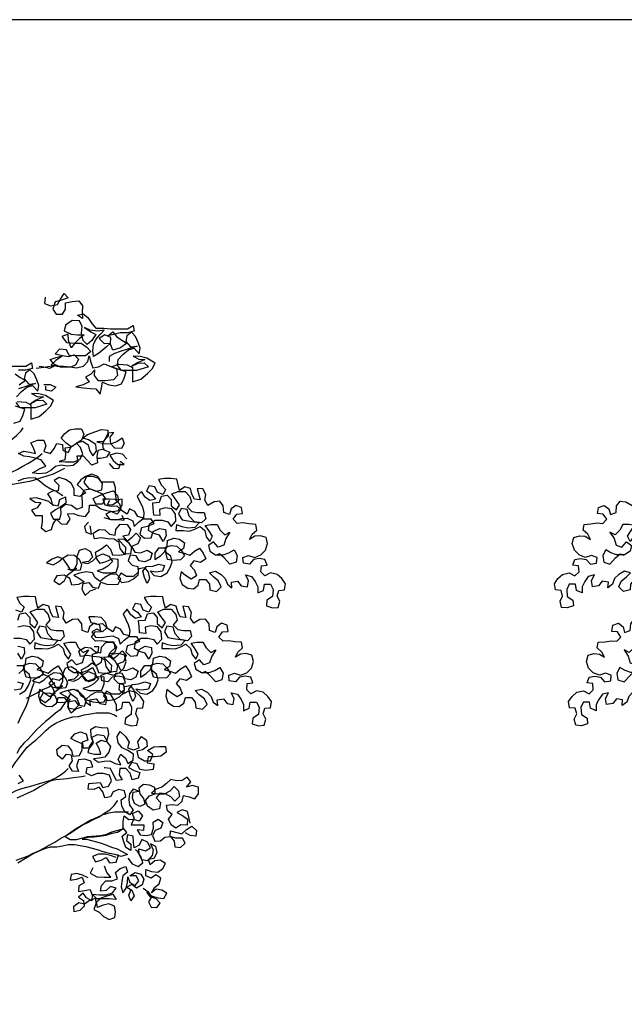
# Model space of a CAD drawing. Header units: metres. Extents: x 8 to 122, y -18 to 26.
# Tile 29 of 54: x 16.05 to 20.33, y 16.7 to 23.66. Entities that reach past the tile are written whole.
import ezdxf

# ---------------------------------------------------------------- set-up
doc = ezdxf.new("R2010")
doc.units = ezdxf.units.M
doc.layers.add('N-WE-AL-DETAIL-G', color=7, linetype='Continuous')

# ---------------------------------------------------------------- blocks, each defined once
blk = doc.blocks.new('Boom_zijaanzicht')
at = {"color": 0, "ltscale": 0.05, "flags": 128}
for points in [[(1.1728, 10.2226), (1.1691, 10.1789), (1.2128, 10.1606), (1.2602, 10.1715), (1.2821, 10.208), (1.3077, 10.248), (1.3368, 10.2188), (1.2894, 10.2007), (1.2457, 10.1898), (1.2274, 10.1388), (1.2529, 10.1023), (1.2966, 10.1023), (1.3185, 10.1387), (1.3185, 10.1824), (1.3659, 10.1933), (1.4133, 10.1969), (1.4388, 10.1604), (1.4351, 10.1131), (1.4387, 10.073), (1.4023, 10.0949), (1.4424, 10.1058), (1.4751, 10.0802), (1.5043, 10.0365), (1.5334, 10.0036), (1.588, 10.0036), (1.6354, 9.9999), (1.7557, 9.9998), (1.7958, 10.0216), (1.803, 9.9815), (1.7557, 9.9706), (1.7046, 9.9707), (1.6572, 9.9598), (1.6172, 9.9489), (1.6536, 9.978), (1.6791, 9.9452), (1.7155, 9.9197), (1.7519, 9.8978), (1.7082, 9.865), (1.6535, 9.8468), (1.6353, 9.8906), (1.639, 9.9379), (1.5953, 9.9562), (1.5552, 9.9307), (1.5916, 9.8943), (1.6353, 9.8979), (1.6061, 9.8687), (1.5514, 9.8251), (1.515, 9.8032), (1.5114, 9.8433), (1.5151, 9.887), (1.5333, 9.9235), (1.5625, 9.9599), (1.5917, 9.989), (1.5443, 9.9818), (1.4933, 9.9891), (1.4532, 10.0074), (1.4969, 9.9782), (1.5333, 9.9599), (1.5041, 9.9162), (1.4713, 9.8871), (1.4422, 9.9163), (1.4313, 9.9673), (1.435, 10.0147), (1.4168, 10.0548), (1.3658, 10.0585), (1.3184, 10.0257), (1.3074, 9.9856), (1.3584, 9.9601), (1.4021, 9.9564), (1.4495, 9.9563), (1.4167, 9.9309), (1.3839, 9.8981), (1.3583, 9.8653), (1.3402, 9.9164), (1.3365, 9.9601), (1.2928, 9.9456), (1.3256, 9.9018), (1.3802, 9.8981), (1.4276, 9.8981), (1.4677, 9.8689), (1.4968, 9.8397), (1.4603, 9.8069), (1.3874, 9.807), (1.3437, 9.8107), (1.3255, 9.8508), (1.2745, 9.8545), (1.2453, 9.8217), (1.2963, 9.8107), (1.34, 9.8034), (1.3801, 9.8143), (1.4093, 9.7851), (1.391, 9.745), (1.3546, 9.7268), (1.2817, 9.7269), (1.238, 9.7488), (1.2088, 9.7816), (1.2526, 9.7962), (1.2963, 9.8071), (1.2489, 9.7743), (1.2161, 9.7452), (1.2598, 9.7342), (1.3035, 9.7342), (1.3509, 9.7305), (1.3946, 9.7232), (1.4457, 9.734), (1.4749, 9.7668), (1.4858, 9.8069), (1.4967, 9.7632), (1.5113, 9.7231), (1.5514, 9.7303), (1.5915, 9.7521), (1.6789, 9.7156), (1.6861, 9.6682), (1.657, 9.6391), (1.5986, 9.6319), (1.5513, 9.6319), (1.5221, 9.6684), (1.5258, 9.7085), (1.4966, 9.6793), (1.4602, 9.6575), (1.4857, 9.6247), (1.4419, 9.6029), (1.3909, 9.5883), (1.4455, 9.581), (1.4929, 9.5773), (1.533, 9.5736), (1.5621, 9.5371), (1.5731, 9.5809), (1.5804, 9.6209), (1.6241, 9.6027), (1.6715, 9.5954), (1.7152, 9.6099), (1.7335, 9.65), (1.7481, 9.6937), (1.6825, 9.7156), (1.6425, 9.7302), (1.6935, 9.7484), (1.7554, 9.7447), (1.7919, 9.7264), (1.7918, 9.6244), (1.8501, 9.6426), (1.8975, 9.6826), (1.9304, 9.7154), (1.9523, 9.7554), (1.894, 9.7919), (1.8466, 9.8029), (1.7956, 9.8066), (1.8357, 9.7847), (1.8794, 9.781), (1.8283, 9.7592), (1.7882, 9.7337), (1.832, 9.7556), (1.8757, 9.7592), (1.9049, 9.73), (1.821, 9.7045), (1.7153, 9.7046), (1.6862, 9.7411), (1.6899, 9.7812), (1.7227, 9.8176), (1.7628, 9.8504), (1.8029, 9.8613), (1.8393, 9.8211), (1.8467, 9.8612), (1.8321, 9.9013), (1.8139, 9.9451), (1.7848, 9.9743), (1.752, 9.9488), (1.7447, 9.9087), (1.7774, 9.8722), (1.8248, 9.8758), (1.7628, 9.8577), (1.7045, 9.8395), (1.6644, 9.825), (1.628, 9.8031), (1.6279, 9.7667)], [(0.9171, 9.7357), (1.0374, 9.7356), (1.0775, 9.7574), (1.0847, 9.7173), (1.0373, 9.7064), (0.9863, 9.7065)], [(0.9608, 9.681), (0.9972, 9.6554), (1.0336, 9.6335), (0.9899, 9.6008)], [(0.9532, 9.3311), (0.9969, 9.3457), (1.0152, 9.3858), (1.0298, 9.4295), (0.9642, 9.4514)], [(0.9752, 9.4842), (1.0371, 9.4805), (1.0735, 9.4622), (1.0735, 9.3602), (1.1318, 9.3784), (1.1792, 9.4184), (1.212, 9.4512), (1.2339, 9.4912), (1.1756, 9.5277), (1.1283, 9.5387), (1.0773, 9.5424), (1.1173, 9.5205), (1.1611, 9.5168), (1.11, 9.495), (1.0699, 9.4695), (1.1137, 9.4913), (1.1574, 9.4949), (1.1865, 9.4658), (1.1027, 9.4403), (0.997, 9.4404), (0.9679, 9.4769)], [(0.9716, 9.517), (1.0044, 9.5534), (1.0445, 9.5862), (1.0846, 9.5971), (1.121, 9.5569), (1.1283, 9.597), (1.1138, 9.6371), (1.0956, 9.6809), (1.0665, 9.71), (1.0337, 9.6846), (1.0263, 9.6445), (1.0591, 9.608), (1.1065, 9.6116), (1.0445, 9.5935), (0.9862, 9.5753)], [(1.1102, 9.7209), (1.1649, 9.7282), (1.2524, 9.7427), (1.205, 9.7172), (1.1649, 9.7282), (1.1321, 9.7319)], [(1.1648, 9.6043), (1.2085, 9.6042), (1.2486, 9.586), (1.2194, 9.5568), (1.1793, 9.5642), (1.1793, 9.5933)], [(0.4679, 8.672), (0.4934, 8.7047), (0.508, 8.7448), (0.5299, 8.7812), (0.5555, 8.8177), (0.5774, 8.8541), (0.6321, 8.9634), (0.6613, 9.0071), (0.6832, 9.0435), (0.7233, 9.0653), (0.7634, 9.0835), (0.7999, 9.1017), (0.8364, 9.1235), (0.8692, 9.1526), (0.8984, 9.1818), (0.9312, 9.2109), (0.9713, 9.2437), (1.0041, 9.2764), (1.0187, 9.2983)], [(1.5944, 9.1483), (1.547, 9.1374), (1.5397, 9.0937), (1.5433, 9.05), (1.5032, 9.0354), (1.4741, 9.0683), (1.4449, 9.0975), (1.3976, 9.0975), (1.4048, 9.0574), (1.372, 9.0319), (1.3319, 9.0283), (1.2882, 9.0356), (1.2481, 9.0247), (1.2152, 8.9956), (1.1788, 8.9774), (1.1278, 8.9738), (1.084, 8.9812), (1.1387, 9.0103), (1.1788, 9.0285), (1.1461, 9.0722), (1.1024, 9.0832), (1.0623, 9.0942), (1.0222, 9.0978), (0.9858, 9.1161), (1.0222, 9.1343), (1.0659, 9.127), (1.106, 9.116), (1.0915, 9.1561), (1.0733, 9.1925), (1.1207, 9.2107), (1.1644, 9.2107), (1.179, 9.1706), (1.1643, 9.1305), (1.2117, 9.1159), (1.2373, 9.1523), (1.2555, 9.1887), (1.2956, 9.1814), (1.2992, 9.1413), (1.3356, 9.1231), (1.3575, 9.1631), (1.3211, 9.1923), (1.2883, 9.2251), (1.3139, 9.2579), (1.3467, 9.2834), (1.3868, 9.2907), (1.4305, 9.2906), (1.4487, 9.2542), (1.4305, 9.2104), (1.394, 9.185), (1.3539, 9.1595), (1.3138, 9.1559), (1.3174, 9.1121), (1.3137, 9.0721), (1.2736, 9.0612), (1.3173, 9.0575), (1.3757, 9.0574), (1.4194, 9.0756), (1.4413, 9.1157), (1.4231, 9.1594), (1.394, 9.1923), (1.4414, 9.2031), (1.4778, 9.1776), (1.4887, 9.1375), (1.5105, 9.101), (1.5361, 9.1338), (1.5325, 9.1812), (1.4815, 9.214), (1.4414, 9.225), (1.4742, 9.2505), (1.5326, 9.2723), (1.5727, 9.2868), (1.6164, 9.2832), (1.62, 9.2394), (1.5835, 9.203), (1.5398, 9.1994), (1.5871, 9.1884), (1.6382, 9.1847), (1.6819, 9.2029), (1.7184, 9.2284), (1.7329, 9.1883), (1.7147, 9.1519), (1.6673, 9.1556), (1.6382, 9.1847), (1.6346, 9.2321), (1.6601, 9.2649), (1.62, 9.2613), (1.5981, 9.2212), (1.5799, 9.1848), (1.5835, 9.1447), (1.6308, 9.1264), (1.6089, 9.09), (1.5652, 9.0828), (1.547, 9.0828)], [(1.31, 9.0101), (1.2298, 8.9701), (1.1861, 8.9556), (1.146, 8.9447), (1.1059, 8.9301), (1.0621, 8.9192), (0.9418, 8.8975), (0.9017, 8.8829), (0.8616, 8.8757), (0.869, 8.9194), (0.8982, 8.9558), (0.9346, 8.9849), (0.9747, 9.0031), (1.0112, 9.025), (1.0513, 9.0468), (1.0878, 9.0686), (1.1242, 9.0941), (1.1534, 9.1159)], [(1.751, 9.079), (1.7219, 9.1118), (1.6782, 9.1191), (1.6308, 9.1046), (1.6563, 9.0681), (1.689, 9.0389), (1.7328, 9.0389), (1.7036, 9.0608)], [(1.6271, 9.0463), (1.6562, 9.0134), (1.6963, 9.0098), (1.7073, 9.0462)], [(0.9819, 8.923), (1.022, 8.9411), (1.0658, 8.9484), (1.1059, 8.9447), (1.1423, 8.9155), (1.1751, 8.89), (1.2151, 8.8681), (1.2516, 8.8498), (1.288, 8.8279), (1.2989, 8.8206)], [(1.2332, 8.7478), (1.2005, 8.777), (1.1531, 8.7916), (1.1094, 8.8026), (1.0656, 8.799), (1.1021, 8.7734), (1.1422, 8.7697), (1.1166, 8.7333), (1.0765, 8.7151), (1.102, 8.6787), (1.153, 8.6786), (1.153, 8.6312), (1.1456, 8.5912), (1.1784, 8.5656), (1.2185, 8.5802), (1.2295, 8.6202), (1.255, 8.653), (1.2878, 8.6202), (1.3279, 8.6165), (1.3498, 8.6529), (1.3316, 8.6894), (1.3717, 8.693), (1.4117, 8.6784), (1.4591, 8.6711), (1.4847, 8.7075), (1.4883, 8.7512), (1.5321, 8.7512), (1.5685, 8.7256), (1.6086, 8.7147), (1.6523, 8.7073), (1.6924, 8.7146), (1.7179, 8.751), (1.718, 8.7947), (1.6779, 8.7875), (1.6706, 8.8312), (1.6707, 8.8749), (1.6598, 8.915), (1.5723, 8.9151), (1.5468, 8.9552), (1.5031, 8.9699), (1.4594, 8.9553), (1.4266, 8.9298), (1.401, 8.8971), (1.4338, 8.8679), (1.4629, 8.8387), (1.4192, 8.8132), (1.3791, 8.8205), (1.3791, 8.8679), (1.3573, 8.908), (1.3172, 8.9336), (1.2735, 8.9482), (1.237, 8.9264), (1.2698, 8.8935), (1.2661, 8.8534), (1.226, 8.8498), (1.1896, 8.8317), (1.2151, 8.7952), (1.2223, 8.7551), (1.266, 8.7478), (1.277, 8.7915), (1.3171, 8.8097), (1.3207, 8.7659), (1.2843, 8.7405), (1.2478, 8.7186), (1.2113, 8.6931), (1.2332, 8.653), (1.2769, 8.653), (1.2879, 8.6931), (1.2842, 8.7332), (1.3171, 8.7586), (1.3608, 8.7513), (1.3972, 8.7221), (1.4373, 8.7367), (1.4374, 8.7804), (1.4337, 8.8241), (1.452, 8.8606), (1.4921, 8.8678), (1.5322, 8.8496), (1.5759, 8.8605), (1.5796, 8.9042), (1.5541, 8.9406), (1.5104, 8.9553), (1.4667, 8.9553), (1.4484, 8.9116), (1.4812, 8.8715), (1.5322, 8.8532), (1.5722, 8.8349), (1.5977, 8.8021), (1.5795, 8.7584), (1.5321, 8.7585), (1.5139, 8.7986), (1.5577, 8.8204), (1.6087, 8.8386), (1.6561, 8.8531), (1.6852, 8.8203), (1.6925, 8.7802), (1.6523, 8.7547), (1.6123, 8.7511), (1.6305, 8.7875)], [(1.5304, 8.157), (1.4903, 8.1424), (1.4575, 8.1133), (1.4356, 8.157), (1.443, 8.1971), (1.4831, 8.2044), (1.5085, 8.1716), (1.5523, 8.1642), (1.5669, 8.2079), (1.6106, 8.1933), (1.6507, 8.1896), (1.6908, 8.1933), (1.709, 8.2297), (1.6799, 8.2625), (1.6362, 8.2625), (1.5961, 8.2407), (1.5632, 8.2116), (1.5268, 8.2371), (1.5086, 8.2736), (1.4649, 8.2809), (1.4175, 8.27), (1.3774, 8.2555), (1.4175, 8.2336), (1.4503, 8.2081), (1.4102, 8.1899), (1.3628, 8.1863), (1.3482, 8.2337), (1.3082, 8.2556), (1.2571, 8.252), (1.2352, 8.2155), (1.2753, 8.19), (1.3118, 8.2191), (1.33, 8.2555), (1.3957, 8.3065), (1.3556, 8.2883), (1.3337, 8.3248), (1.3046, 8.3685), (1.2646, 8.3868), (1.2245, 8.3686), (1.1843, 8.3431), (1.2317, 8.3285), (1.2682, 8.3503), (1.301, 8.3795), (1.3375, 8.4013), (1.3812, 8.3976), (1.414, 8.3684), (1.4321, 8.332), (1.4212, 8.2919), (1.3811, 8.2883), (1.3337, 8.2956), (1.3811, 8.2992), (1.3994, 8.3393), (1.3994, 8.3903), (1.4177, 8.434), (1.4578, 8.4449), (1.4942, 8.423), (1.5087, 8.3829), (1.4795, 8.3538), (1.4358, 8.3466), (1.4759, 8.3392), (1.5123, 8.3574), (1.5452, 8.3902), (1.5816, 8.4084), (1.6253, 8.3901), (1.6508, 8.3536), (1.618, 8.3209), (1.5815, 8.299), (1.5414, 8.2881), (1.5852, 8.2735), (1.6289, 8.2735), (1.6763, 8.2771), (1.6909, 8.3208), (1.6909, 8.3682), (1.6508, 8.3719), (1.6034, 8.35), (1.5633, 8.3391), (1.5379, 8.3756), (1.5306, 8.4194), (1.5744, 8.4448), (1.6072, 8.4703), (1.6363, 8.4411), (1.6509, 8.401), (1.6982, 8.3973), (1.742, 8.4046), (1.7457, 8.452), (1.6874, 8.5103), (1.7311, 8.5139), (1.7639, 8.4884), (1.7858, 8.4519), (1.7784, 8.4082), (1.7347, 8.4046), (1.7056, 8.4447), (1.6983, 8.4884), (1.6619, 8.5103), (1.6145, 8.514), (1.5708, 8.5214), (1.5234, 8.5141), (1.5125, 8.5542), (1.5563, 8.5797), (1.5964, 8.576), (1.6291, 8.5468), (1.6692, 8.5395), (1.6729, 8.5796), (1.7057, 8.616), (1.7531, 8.6159), (1.7786, 8.5795), (1.764, 8.5394), (1.7239, 8.5321), (1.7566, 8.4993), (1.7895, 8.5248), (1.8186, 8.5539), (1.8478, 8.5211), (1.8295, 8.4774), (1.7858, 8.4592), (1.8076, 8.4191), (1.8477, 8.4154), (1.8951, 8.4336), (1.9315, 8.4117), (1.9169, 8.368), (1.8804, 8.3498), (1.8403, 8.3571), (1.8185, 8.3936), (1.7748, 8.3973), (1.7602, 8.3572), (1.7893, 8.328), (1.8294, 8.317), (1.833, 8.2769), (1.8001, 8.2478), (1.7491, 8.2479), (1.7091, 8.2698), (1.6872, 8.2333), (1.7163, 8.2042), (1.7637, 8.2114), (1.8001, 8.2296), (1.833, 8.2587), (1.8366, 8.3025), (1.8767, 8.3097), (1.9022, 8.2769), (1.9131, 8.2331), (1.8949, 8.1967), (1.8767, 8.2405), (1.8658, 8.2842), (1.8913, 8.317), (1.9351, 8.3206), (1.9788, 8.3351), (2.0189, 8.3242), (2.0043, 8.2841), (1.9569, 8.2768), (1.9168, 8.2842), (1.9459, 8.255), (1.9933, 8.2476), (2.0371, 8.2731), (2.059, 8.3095), (2.0736, 8.3496), (2.0627, 8.3897), (2.0299, 8.4152), (2.0263, 8.4553), (2.0664, 8.4662), (2.1065, 8.4626), (2.1356, 8.4334), (2.1611, 8.3933), (2.1319, 8.3641), (2.0809, 8.3605), (2.0408, 8.3679), (2.0299, 8.408), (2.0226, 8.4481), (1.9753, 8.4481), (1.9497, 8.4117), (1.9497, 8.3679), (1.9898, 8.3934), (2.019, 8.4225), (2.0372, 8.4626), (2.0409, 8.5027), (2.0847, 8.5172), (2.1247, 8.5099), (2.1612, 8.4844), (2.1538, 8.4443), (2.1174, 8.4225), (2.1574, 8.4115), (2.1975, 8.3969), (2.2303, 8.426), (2.2668, 8.4478), (2.2923, 8.4114), (2.3105, 8.3713), (2.274, 8.3458), (2.2266, 8.3568), (2.2011, 8.324), (2.2302, 8.2912), (2.2448, 8.2511), (2.2083, 8.2292), (2.1682, 8.2548), (2.1355, 8.2803), (2.1281, 8.2329), (2.1427, 8.1892), (2.1827, 8.1637), (2.2228, 8.16), (2.2556, 8.1855), (2.2666, 8.2255), (2.3103, 8.2255), (2.3358, 8.1927), (2.3394, 8.1526), (2.3868, 8.1416), (2.4196, 8.1744), (2.4014, 8.2145), (2.365, 8.2437), (2.3359, 8.2728), (2.3796, 8.2837), (2.4197, 8.2618), (2.4488, 8.2326), (2.4634, 8.1925), (2.4961, 8.167), (2.4925, 8.2071), (2.5363, 8.2143), (2.5618, 8.1815), (2.6055, 8.1742), (2.6128, 8.2179), (2.591, 8.258), (2.6347, 8.2471), (2.6602, 8.2106), (2.6784, 8.1741), (2.6783, 8.1304), (2.7184, 8.1486), (2.7258, 8.1923), (2.7695, 8.1923), (2.7877, 8.1558), (2.784, 8.1048), (2.7439, 8.0793), (2.7402, 8.0392), (2.7839, 8.0246), (2.824, 8.0282), (2.835, 8.0719), (2.8168, 8.1084), (2.8278, 8.1485), (2.8678, 8.1521), (2.8752, 8.1958), (2.8497, 8.2323), (2.8169, 8.2615), (2.7696, 8.2724), (2.7295, 8.2506), (2.7003, 8.2798), (2.704, 8.3235), (2.7441, 8.3271), (2.7296, 8.3672), (2.6895, 8.3746), (2.6494, 8.3673), (2.6202, 8.3345), (2.5765, 8.3419), (2.5729, 8.382), (2.613, 8.3965), (2.6567, 8.3819), (2.7004, 8.4001), (2.7333, 8.4328), (2.7479, 8.4802), (2.737, 8.5239), (2.6969, 8.5349), (2.6568, 8.5313), (2.6204, 8.5095), (2.6386, 8.5459), (2.6714, 8.575), (2.6642, 8.6151), (2.6168, 8.6188), (2.5731, 8.6261), (2.533, 8.6225), (2.5039, 8.6517), (2.5294, 8.6881), (2.5695, 8.6917), (2.5623, 8.7355), (2.5222, 8.7501), (2.4894, 8.7246), (2.4784, 8.6845), (2.4383, 8.6991), (2.4347, 8.7465), (2.4092, 8.7793), (2.3691, 8.7757), (2.3254, 8.7503), (2.3036, 8.7867), (2.3109, 8.8268), (2.2891, 8.8669), (2.249, 8.8706), (2.2708, 8.7904), (2.2307, 8.7941), (2.2125, 8.8305), (2.2016, 8.8706), (2.1615, 8.8816), (2.125, 8.8561), (2.1142, 8.8962), (2.1069, 8.9363), (2.0632, 8.94), (2.0194, 8.94), (1.9757, 8.9328), (1.9975, 8.8927), (2.0267, 8.8635), (2.0084, 8.8271), (1.9683, 8.8417), (1.9501, 8.8818), (1.9101, 8.8891), (1.8918, 8.8527), (1.9282, 8.8272), (1.9537, 8.7943), (1.9136, 8.7834), (1.8808, 8.809), (1.8554, 8.8491), (1.8262, 8.8163), (1.8444, 8.7762), (1.8626, 8.7397), (1.8734, 8.6997), (1.8698, 8.6596), (1.8297, 8.6705), (1.8079, 8.707), (1.7714, 8.7253), (1.7532, 8.6888), (1.7131, 8.7144), (1.7022, 8.7581), (1.6694, 8.7909), (1.6257, 8.7946), (1.582, 8.7947), (1.5965, 8.7546), (1.6403, 8.7436), (1.6803, 8.7472), (1.7095, 8.718), (1.6803, 8.6889), (1.6402, 8.7072), (1.6038, 8.689), (1.6292, 8.6525), (1.673, 8.6488), (1.7131, 8.6561), (1.7531, 8.6597), (1.7932, 8.6414), (1.8041, 8.6013), (1.8333, 8.6304), (1.8661, 8.6559), (1.9208, 8.6559), (1.9426, 8.6194), (1.8989, 8.6012), (1.8551, 8.5903), (1.8442, 8.5466), (1.8769, 8.5174), (1.9243, 8.521), (1.9389, 8.5648), (1.9827, 8.5866), (2.0264, 8.5792), (2.03, 8.5355), (2.0081, 8.4954), (1.9826, 8.5392), (1.9426, 8.5502), (1.9061, 8.5721), (1.9135, 8.6194), (1.9536, 8.6449), (2.0009, 8.6449), (2.041, 8.6339), (2.0665, 8.6011), (2.0993, 8.6375), (2.0957, 8.6885), (2.0703, 8.725), (2.0229, 8.7323), (1.9828, 8.7214), (1.9864, 8.6777), (1.9427, 8.6814), (1.9391, 8.7287), (1.9355, 8.7688), (1.9828, 8.7724), (1.9975, 8.8162), (2.0376, 8.8234), (2.0667, 8.7906), (2.0666, 8.7468), (2.1031, 8.7177), (2.125, 8.7541), (2.0958, 8.7942), (2.0704, 8.8307), (2.1141, 8.8488), (2.1651, 8.8488), (2.1979, 8.8123), (2.2088, 8.7722), (2.1796, 8.7395), (2.2124, 8.7066), (2.2525, 8.6993), (2.2998, 8.6993), (2.3107, 8.6555), (2.2815, 8.6264), (2.2305, 8.6337), (2.1941, 8.6738), (2.1796, 8.7212), (2.1359, 8.7286), (2.1176, 8.6885), (2.1431, 8.6484), (2.1832, 8.6411), (2.2269, 8.6337), (2.267, 8.63), (2.2341, 8.5936), (2.1831, 8.59), (2.143, 8.5974), (2.103, 8.612), (2.0993, 8.5719), (2.1539, 8.5718), (2.194, 8.5682), (2.2341, 8.5827), (2.2706, 8.6009), (2.3034, 8.5717), (2.3143, 8.528), (2.3397, 8.4951), (2.358, 8.5316), (2.3325, 8.5717), (2.307, 8.6081), (2.3471, 8.6154), (2.3909, 8.6154), (2.4127, 8.5752), (2.4455, 8.5424), (2.4819, 8.5606), (2.4527, 8.5169), (2.4381, 8.4695), (2.398, 8.455), (2.3652, 8.4915), (2.3288, 8.466), (2.3397, 8.4259), (2.3797, 8.4004), (2.4344, 8.4003), (2.4745, 8.4148), (2.511, 8.4367), (2.5328, 8.3966), (2.5255, 8.3492), (2.4817, 8.3347), (2.4417, 8.3784), (2.4089, 8.4076), (2.3834, 8.3967)], [(1.5903, 8.6636), (1.6377, 8.649), (1.6923, 8.649), (1.7324, 8.6453), (1.7179, 8.6781)], [(1.4809, 8.6309), (1.4518, 8.6018), (1.4627, 8.5617), (1.5027, 8.5471), (1.4955, 8.5945), (1.4919, 8.6054)], [(0.977, 7.5017), (1.0171, 7.4907), (1.0025, 7.4506), (0.9551, 7.4434)], [(0.9915, 7.4142), (1.0352, 7.4397), (1.0571, 7.4761), (1.0718, 7.5162), (1.0609, 7.5563), (1.0281, 7.5818), (1.0245, 7.6219), (1.0646, 7.6328), (1.1047, 7.6291), (1.1338, 7.5999), (1.1593, 7.5598), (1.1301, 7.5307), (1.0791, 7.5271), (1.039, 7.5344), (1.0281, 7.5745), (1.0208, 7.6146), (0.9735, 7.6146)], [(0.988, 7.56), (1.0172, 7.5891), (1.0354, 7.6292), (1.0391, 7.6692), (1.0828, 7.6838), (1.1229, 7.6765), (1.1593, 7.6509), (1.152, 7.6108), (1.1156, 7.589), (1.1556, 7.578), (1.1957, 7.5634), (1.2285, 7.5925), (1.265, 7.6144), (1.2905, 7.5779), (1.3087, 7.5378), (1.2722, 7.5123), (1.2248, 7.5233), (1.1993, 7.4905), (1.2284, 7.4577), (1.243, 7.4176), (1.2065, 7.3958), (1.1664, 7.4213), (1.1337, 7.4469), (1.1263, 7.3995), (1.1409, 7.3557), (1.1809, 7.3302), (1.221, 7.3265), (1.2538, 7.352), (1.2648, 7.3921), (1.3085, 7.392), (1.334, 7.3592), (1.3376, 7.3191), (1.385, 7.3081), (1.4178, 7.3409), (1.3996, 7.381), (1.3632, 7.4102), (1.3341, 7.4394), (1.3778, 7.4503), (1.4179, 7.4284), (1.447, 7.3992), (1.4616, 7.3591), (1.4943, 7.3336), (1.4907, 7.3736), (1.5345, 7.3809), (1.5599, 7.3481), (1.6037, 7.3407), (1.611, 7.3845), (1.5892, 7.4246), (1.6329, 7.4136), (1.6584, 7.3771), (1.6766, 7.3407), (1.6765, 7.2969), (1.7166, 7.3151), (1.724, 7.3589), (1.7677, 7.3588), (1.7859, 7.3224), (1.7822, 7.2713), (1.7421, 7.2459), (1.7384, 7.2058), (1.7821, 7.1912), (1.8222, 7.1948), (1.8332, 7.2385), (1.815, 7.275), (1.826, 7.315), (1.866, 7.3186), (1.8734, 7.3624), (1.8479, 7.3988), (1.8151, 7.428), (1.7678, 7.439), (1.7277, 7.4172), (1.6985, 7.4463), (1.7022, 7.4901), (1.7423, 7.4937), (1.7278, 7.5338), (1.6877, 7.5411), (1.6476, 7.5339), (1.6184, 7.5011), (1.5747, 7.5084), (1.5711, 7.5485), (1.6112, 7.563), (1.6549, 7.5484), (1.6986, 7.5666), (1.7315, 7.5994), (1.7461, 7.6467), (1.7352, 7.6905), (1.6951, 7.7014), (1.655, 7.6978), (1.6186, 7.676), (1.6368, 7.7124), (1.6696, 7.7416), (1.6624, 7.7817), (1.615, 7.7853), (1.5713, 7.7927), (1.5312, 7.7891), (1.5021, 7.8182), (1.5276, 7.8547), (1.5677, 7.8583), (1.5605, 7.902), (1.5204, 7.9166), (1.4876, 7.8911), (1.4766, 7.8511), (1.4365, 7.8657), (1.4329, 7.9131), (1.4074, 7.9459), (1.3673, 7.9423), (1.3236, 7.9168), (1.3018, 7.9533), (1.3091, 7.9933), (1.2873, 8.0335), (1.2472, 8.0371), (1.269, 7.9569), (1.2289, 7.9606), (1.2107, 7.9971), (1.1998, 8.0372), (1.1597, 8.0481), (1.1232, 8.0227), (1.1124, 8.0628), (1.1051, 8.1029), (1.0614, 8.1065), (1.0176, 8.1066), (0.9739, 8.0993), (0.9957, 8.0592), (1.0249, 8.0301), (1.0066, 7.9936), (0.9665, 8.0082)], [(0.9809, 7.7531), (1.0246, 7.7458), (1.0282, 7.7021), (1.0063, 7.662), (0.9808, 7.7057)], [(0.9518, 7.8115), (0.9991, 7.8114), (1.0392, 7.8004), (1.0647, 7.7676), (1.0975, 7.804), (1.0939, 7.8551), (1.0685, 7.8915), (1.0211, 7.8989), (0.981, 7.888)], [(0.981, 7.939), (0.9957, 7.9827), (1.0358, 7.99), (1.0649, 7.9571), (1.0648, 7.9134), (1.1013, 7.8842), (1.1232, 7.9206), (1.094, 7.9607), (1.0686, 7.9972), (1.1123, 8.0154), (1.1633, 8.0153), (1.1961, 7.9789), (1.207, 7.9388), (1.1778, 7.906), (1.2106, 7.8732), (1.2507, 7.8658), (1.298, 7.8658), (1.3089, 7.8221), (1.2797, 7.7929), (1.2287, 7.8003), (1.1923, 7.8404), (1.1778, 7.8878), (1.1341, 7.8951), (1.1158, 7.855), (1.1413, 7.8149), (1.1814, 7.8076), (1.2251, 7.8003), (1.2652, 7.7966), (1.2323, 7.7602), (1.1813, 7.7566), (1.1412, 7.7639), (1.1012, 7.7785), (1.0975, 7.7384), (1.1521, 7.7384), (1.1922, 7.7347), (1.2323, 7.7492), (1.2688, 7.7674), (1.3016, 7.7383), (1.3125, 7.6945), (1.3379, 7.6617), (1.3562, 7.6981), (1.3307, 7.7382), (1.3052, 7.7747), (1.3453, 7.7819), (1.3891, 7.7819), (1.4109, 7.7418), (1.4437, 7.709), (1.4801, 7.7272), (1.4509, 7.6835), (1.4363, 7.6361), (1.3962, 7.6215), (1.3634, 7.658), (1.327, 7.6325), (1.3379, 7.5924), (1.3779, 7.5669), (1.4326, 7.5668), (1.4727, 7.5814), (1.5092, 7.6032), (1.531, 7.5631), (1.5237, 7.5157), (1.4799, 7.5012), (1.4399, 7.545), (1.4071, 7.5742), (1.3816, 7.5633)], [(1.4302, 7.3235), (1.3901, 7.309), (1.3573, 7.2798), (1.3355, 7.3236), (1.3428, 7.3637), (1.3829, 7.3709), (1.4084, 7.3381), (1.4521, 7.3308), (1.4667, 7.3745), (1.5104, 7.3599), (1.5505, 7.3562), (1.5906, 7.3598), (1.6088, 7.3962), (1.5797, 7.4291), (1.536, 7.4291), (1.4959, 7.4073), (1.4631, 7.3781), (1.4266, 7.4037), (1.4084, 7.4401), (1.3647, 7.4475), (1.3173, 7.4366), (1.2772, 7.422), (1.3173, 7.4001), (1.3501, 7.3746), (1.31, 7.3564), (1.2626, 7.3528), (1.2481, 7.4002), (1.208, 7.4221), (1.157, 7.4185), (1.1351, 7.3821), (1.1751, 7.3565), (1.2116, 7.3857), (1.2299, 7.4221), (1.2955, 7.473), (1.2554, 7.4549), (1.2336, 7.4913), (1.2044, 7.5351), (1.1644, 7.5533), (1.1243, 7.5352), (1.0842, 7.5097), (1.1315, 7.4951), (1.168, 7.5169), (1.2008, 7.546), (1.2373, 7.5679), (1.281, 7.5642), (1.3138, 7.535), (1.332, 7.4985), (1.321, 7.4584), (1.2809, 7.4548), (1.2335, 7.4622), (1.2809, 7.4658), (1.2992, 7.5058), (1.2992, 7.5569), (1.3175, 7.6006), (1.3576, 7.6115), (1.394, 7.5896), (1.4085, 7.5495), (1.3794, 7.5203), (1.3356, 7.5131), (1.3757, 7.5058), (1.4122, 7.524), (1.445, 7.5567), (1.4815, 7.5749), (1.5252, 7.5567), (1.5506, 7.5202), (1.5178, 7.4874), (1.4814, 7.4656), (1.4413, 7.4547), (1.485, 7.4401), (1.5287, 7.44), (1.5761, 7.4436), (1.5907, 7.4874), (1.5907, 7.5347), (1.5507, 7.5384), (1.5033, 7.5166), (1.4632, 7.5057), (1.4377, 7.5422), (1.4304, 7.5859), (1.4742, 7.6114), (1.507, 7.6368), (1.5361, 7.6077), (1.5507, 7.5676), (1.5981, 7.5639), (1.6418, 7.5711), (1.6455, 7.6185), (1.5872, 7.6769), (1.631, 7.6805), (1.6637, 7.6549), (1.6856, 7.6185), (1.6782, 7.5747), (1.6345, 7.5711), (1.6054, 7.6112), (1.5981, 7.655), (1.5617, 7.6769), (1.5143, 7.6806), (1.4706, 7.6879), (1.4232, 7.6807), (1.4123, 7.7208), (1.4561, 7.7462), (1.4962, 7.7425), (1.529, 7.7134), (1.569, 7.706), (1.5727, 7.7461), (1.6056, 7.7825), (1.6529, 7.7825), (1.6784, 7.746), (1.6638, 7.7059), (1.6237, 7.6987), (1.6565, 7.6659), (1.6893, 7.6913), (1.7185, 7.7205), (1.7476, 7.6876), (1.7293, 7.6439), (1.6856, 7.6258), (1.7074, 7.5856), (1.7475, 7.582), (1.7949, 7.6001), (1.8313, 7.5782), (1.8167, 7.5345), (1.7802, 7.5163), (1.7402, 7.5237), (1.7183, 7.5601), (1.6746, 7.5638), (1.66, 7.5237), (1.6891, 7.4946), (1.7292, 7.4836), (1.7328, 7.4435), (1.7, 7.4144), (1.6489, 7.4144), (1.6089, 7.4363), (1.587, 7.3999), (1.6161, 7.3707), (1.6635, 7.378), (1.7, 7.3961), (1.7328, 7.4253), (1.7365, 7.469), (1.7766, 7.4763), (1.802, 7.4434), (1.8129, 7.3997), (1.7947, 7.3633), (1.7765, 7.407), (1.7656, 7.4508), (1.7911, 7.4835), (1.8349, 7.4871), (1.8786, 7.5017), (1.9187, 7.4907), (1.9041, 7.4506), (1.8567, 7.4434), (1.8166, 7.4507), (1.8457, 7.4215), (1.8931, 7.4142), (1.9369, 7.4397), (1.9588, 7.4761), (1.9734, 7.5162), (1.9625, 7.5563), (1.9297, 7.5818), (1.9261, 7.6219), (1.9662, 7.6328), (2.0063, 7.6291), (2.0354, 7.5999), (2.0609, 7.5598), (2.0317, 7.5307), (1.9807, 7.5271), (1.9406, 7.5344), (1.9297, 7.5745), (1.9225, 7.6146), (1.8751, 7.6146), (1.8495, 7.5782), (1.8495, 7.5345), (1.8896, 7.56), (1.9188, 7.5891), (1.937, 7.6292), (1.9407, 7.6692), (1.9845, 7.6838), (2.0246, 7.6765), (2.061, 7.6509), (2.0536, 7.6108), (2.0172, 7.589), (2.0573, 7.578), (2.0973, 7.5634), (2.1302, 7.5925), (2.1666, 7.6144), (2.1921, 7.5779), (2.2103, 7.5378), (2.1738, 7.5123), (2.1265, 7.5233), (2.1009, 7.4905), (2.13, 7.4577), (2.1446, 7.4176), (2.1081, 7.3958), (2.0681, 7.4213), (2.0353, 7.4469), (2.0279, 7.3995), (2.0425, 7.3557), (2.0825, 7.3302), (2.1226, 7.3265), (2.1555, 7.352), (2.1664, 7.3921), (2.2102, 7.392), (2.2356, 7.3592), (2.2392, 7.3191), (2.2866, 7.3081), (2.3194, 7.3409), (2.3013, 7.381), (2.2648, 7.4102), (2.2357, 7.4394), (2.2794, 7.4503), (2.3195, 7.4284), (2.3486, 7.3992), (2.3632, 7.3591), (2.396, 7.3336), (2.3924, 7.3736), (2.4361, 7.3809), (2.4616, 7.3481), (2.5053, 7.3407), (2.5126, 7.3845), (2.4908, 7.4246), (2.5345, 7.4136), (2.56, 7.3771), (2.5782, 7.3407), (2.5781, 7.2969), (2.6182, 7.3151), (2.6256, 7.3589), (2.6693, 7.3588), (2.6875, 7.3224), (2.6838, 7.2713), (2.6437, 7.2459), (2.64, 7.2058), (2.6837, 7.1912), (2.7238, 7.1948), (2.7348, 7.2385), (2.7166, 7.275), (2.7276, 7.315), (2.7677, 7.3186), (2.775, 7.3624), (2.7495, 7.3988), (2.7167, 7.428), (2.6694, 7.439), (2.6293, 7.4172), (2.6001, 7.4463), (2.6038, 7.4901), (2.6439, 7.4937), (2.6294, 7.5338), (2.5893, 7.5411), (2.5492, 7.5339), (2.52, 7.5011), (2.4763, 7.5084), (2.4727, 7.5485), (2.5128, 7.563), (2.5565, 7.5484), (2.6003, 7.5666), (2.6331, 7.5994), (2.6477, 7.6467), (2.6368, 7.6905), (2.5967, 7.7014), (2.5566, 7.6978), (2.5202, 7.676), (2.5384, 7.7124), (2.5713, 7.7416), (2.564, 7.7817), (2.5166, 7.7853), (2.4729, 7.7927), (2.4328, 7.7891), (2.4037, 7.8182), (2.4292, 7.8547), (2.4693, 7.8583), (2.4621, 7.902), (2.422, 7.9166), (2.3892, 7.8911), (2.3782, 7.8511), (2.3381, 7.8657), (2.3345, 7.9131), (2.3091, 7.9459), (2.269, 7.9423), (2.2252, 7.9168), (2.2034, 7.9533), (2.2107, 7.9933), (2.1889, 8.0335), (2.1488, 8.0371), (2.1706, 7.9569), (2.1305, 7.9606), (2.1123, 7.9971), (2.1014, 8.0372), (2.0613, 8.0481), (2.0249, 8.0227), (2.014, 8.0628), (2.0067, 8.1029), (1.963, 8.1065), (1.9193, 8.1066), (1.8755, 8.0993), (1.8974, 8.0592), (1.9265, 8.0301), (1.9082, 7.9936), (1.8681, 8.0082), (1.85, 8.0483), (1.8099, 8.0557), (1.7916, 8.0192), (1.828, 7.9937), (1.8535, 7.9609), (1.8134, 7.95), (1.7807, 7.9755), (1.7552, 8.0156), (1.726, 7.9829), (1.7442, 7.9428), (1.7624, 7.9063), (1.7733, 7.8662), (1.7696, 7.8261), (1.7295, 7.8371), (1.7077, 7.8735), (1.6712, 7.8918), (1.653, 7.8554), (1.6129, 7.8809), (1.602, 7.9247), (1.5693, 7.9575), (1.5255, 7.9612), (1.4818, 7.9612), (1.4963, 7.9211), (1.5401, 7.9101), (1.5802, 7.9137), (1.6093, 7.8846), (1.5801, 7.8554), (1.54, 7.8737), (1.5036, 7.8555), (1.5291, 7.819), (1.5728, 7.8154), (1.6129, 7.8226), (1.653, 7.8262), (1.693, 7.808), (1.7039, 7.7679), (1.7331, 7.797), (1.7659, 7.8225), (1.8206, 7.8224), (1.8424, 7.786), (1.7987, 7.7678), (1.7549, 7.7569), (1.744, 7.7132), (1.7767, 7.684), (1.8241, 7.6876), (1.8387, 7.7313), (1.8825, 7.7531), (1.9262, 7.7458), (1.9298, 7.7021), (1.9079, 7.662), (1.8824, 7.7057), (1.8424, 7.7167), (1.8059, 7.7386), (1.8133, 7.786), (1.8534, 7.8115), (1.9008, 7.8114), (1.9408, 7.8004), (1.9663, 7.7676), (1.9992, 7.804), (1.9956, 7.8551), (1.9701, 7.8915), (1.9227, 7.8989), (1.8826, 7.888), (1.8862, 7.8442), (1.8425, 7.8479), (1.8389, 7.8953), (1.8353, 7.9354), (1.8827, 7.939), (1.8973, 7.9827), (1.9374, 7.99), (1.9665, 7.9571), (1.9665, 7.9134), (2.0029, 7.8842), (2.0248, 7.9206), (1.9957, 7.9607), (1.9702, 7.9972), (2.0139, 8.0154), (2.0649, 8.0153), (2.0977, 7.9789), (2.1086, 7.9388), (2.0794, 7.906), (2.1122, 7.8732), (2.1523, 7.8658), (2.1997, 7.8658), (2.2105, 7.8221), (2.1814, 7.7929), (2.1304, 7.8003), (2.0939, 7.8404), (2.0794, 7.8878), (2.0357, 7.8951), (2.0174, 7.855), (2.0429, 7.8149), (2.083, 7.8076), (2.1267, 7.8003), (2.1668, 7.7966), (2.134, 7.7602), (2.0829, 7.7566), (2.0429, 7.7639), (2.0028, 7.7785), (1.9991, 7.7384), (2.0538, 7.7384), (2.0938, 7.7347), (2.1339, 7.7492), (2.1704, 7.7674), (2.2032, 7.7383), (2.2141, 7.6945), (2.2396, 7.6617), (2.2578, 7.6981), (2.2323, 7.7382), (2.2069, 7.7747), (2.247, 7.7819), (2.2907, 7.7819), (2.3125, 7.7418), (2.3453, 7.709), (2.3817, 7.7272), (2.3525, 7.6835), (2.3379, 7.6361), (2.2978, 7.6215), (2.2651, 7.658), (2.2286, 7.6325), (2.2395, 7.5924), (2.2796, 7.5669), (2.3342, 7.5668), (2.3743, 7.5814), (2.4108, 7.6032), (2.4326, 7.5631), (2.4253, 7.5157), (2.3815, 7.5012), (2.3415, 7.545), (2.3087, 7.5742), (2.2832, 7.5633)], [(1.5748, 7.6797), (1.5711, 7.6396), (1.5347, 7.6141), (1.5092, 7.6542), (1.5092, 7.698), (1.5493, 7.7089), (1.553, 7.749), (1.5202, 7.749)], [(1.3559, 7.4211), (1.3304, 7.3774), (1.2793, 7.3046), (1.2465, 7.2791), (1.21, 7.2464), (1.1772, 7.2209), (1.1115, 7.1626), (1.0532, 7.0971), (1.024, 7.0679), (0.9948, 7.0352), (0.9729, 6.9951)], [(0.984, 7.2101), (1.0023, 7.2538), (1.0388, 7.3267), (1.0534, 7.3668), (1.0644, 7.4068), (1.079, 7.4506), (1.0936, 7.4906), (1.0973, 7.4979)], [(1.243, 7.4941), (1.2029, 7.465), (1.1592, 7.4468), (1.1191, 7.425), (1.0388, 7.385)], [(0.9363, 6.8895), (0.9619, 6.9295), (0.9911, 6.9659), (1.0203, 7.006), (1.0458, 7.0388), (1.0786, 7.0679), (1.1151, 7.097), (1.1479, 7.1261), (1.1808, 7.1589), (1.2136, 7.188), (1.2501, 7.2099), (1.2902, 7.2281), (1.3303, 7.2426), (1.3704, 7.2535), (1.4104, 7.2571), (1.4505, 7.268), (1.4943, 7.2752), (1.5344, 7.2825), (1.6255, 7.2824), (1.6656, 7.2678), (1.6801, 7.2569)], [(2.2006, 6.502), (2.1897, 6.5457), (2.1824, 6.5858), (2.1424, 6.5968), (2.1059, 6.5786), (2.146, 6.5567), (2.1824, 6.5312), (2.1787, 6.4874), (2.135, 6.4911), (2.0985, 6.4657), (2.0657, 6.4912), (2.0475, 6.5313), (2.0731, 6.5641), (2.0403, 6.5896), (2.0331, 6.6297), (2.0731, 6.6333), (2.1132, 6.6296), (2.1424, 6.6588), (2.1534, 6.6988), (2.1935, 6.6879), (2.2335, 6.6733), (2.2591, 6.7097), (2.2591, 6.7571), (2.2154, 6.768), (2.1753, 6.7571), (2.2045, 6.7935), (2.179, 6.8264), (2.1425, 6.8045), (2.1025, 6.8009), (2.0624, 6.8119), (2.0332, 6.7828), (2.0004, 6.7573), (1.9603, 6.7427), (1.9274, 6.7136), (1.9712, 6.7099), (2.0185, 6.7099), (2.0587, 6.7317), (2.0878, 6.7609), (2.117, 6.7317), (2.1242, 6.6916), (2.0914, 6.6588), (2.0623, 6.688), (2.0258, 6.7099), (1.9858, 6.7136), (1.9602, 6.6808), (1.9893, 6.648), (1.982, 6.6042), (1.9383, 6.5933), (1.8982, 6.6225), (1.8837, 6.6626), (1.9129, 6.6954), (1.953, 6.71), (1.9493, 6.7537), (1.9129, 6.7719), (1.8692, 6.7756), (1.8364, 6.7501), (1.8436, 6.7101), (1.8691, 6.6772), (1.88, 6.6371), (1.8435, 6.6189), (1.8071, 6.6408), (1.7926, 6.6809), (1.7963, 6.721), (1.8364, 6.7283), (1.7963, 6.7429), (1.7707, 6.7101), (1.7671, 6.67), (1.7707, 6.6299), (1.7961, 6.5971), (1.7742, 6.5607), (1.7378, 6.5826), (1.716, 6.6227), (1.7124, 6.6664), (1.7452, 6.6919), (1.7343, 6.732), (1.6942, 6.7393), (1.6541, 6.7248), (1.6359, 6.6884), (1.5958, 6.6811), (1.5812, 6.7249), (1.5558, 6.7577), (1.5193, 6.7395), (1.4792, 6.7432), (1.4829, 6.7833), (1.5631, 6.7905), (1.5813, 6.754), (1.6214, 6.7649), (1.6433, 6.8013), (1.6287, 6.8414), (1.585, 6.8524), (1.5413, 6.8525), (1.5012, 6.8379), (1.4647, 6.8562), (1.4721, 6.8963), (1.5122, 6.8999), (1.4976, 6.94), (1.4539, 6.9546), (1.4102, 6.951), (1.3956, 6.9073), (1.4101, 6.8672), (1.3664, 6.8708), (1.3445, 6.9073), (1.3664, 6.9437), (1.3592, 6.9838), (1.3191, 6.9875), (1.2936, 6.9547), (1.2608, 6.9839), (1.2572, 7.024), (1.2936, 7.0531), (1.3337, 7.0494), (1.3592, 7.0166), (1.3701, 6.9765), (1.4175, 6.9801), (1.4357, 7.0202), (1.4358, 7.0639), (1.3921, 7.0822), (1.3556, 7.1004), (1.3848, 7.1332), (1.4249, 7.1478), (1.465, 7.1331), (1.4759, 7.0894), (1.4358, 7.0749), (1.443, 7.0348), (1.4904, 7.0347), (1.516, 7.0675), (1.5014, 7.1076), (1.5452, 7.1294), (1.5889, 7.1221), (1.6107, 7.0856), (1.6253, 7.133), (1.6181, 7.1731), (1.5707, 7.1768), (1.5306, 7.1841), (1.4942, 7.1623), (1.4978, 7.1222), (1.5123, 7.0821), (1.4868, 7.0457), (1.4758, 7.0019), (1.5232, 6.991), (1.5669, 6.9909), (1.556, 7.031), (1.5342, 7.0675), (1.5706, 7.0893), (1.6107, 7.0783), (1.6362, 7.0455), (1.6252, 7.0054), (1.596, 6.969), (1.556, 6.9618), (1.5159, 6.9582), (1.5523, 6.9326), (1.5924, 6.9399), (1.6325, 6.9435), (1.6689, 6.9252), (1.709, 6.9143), (1.6908, 6.9544), (1.709, 6.9908), (1.7418, 6.9616), (1.76, 6.9251), (1.7965, 6.947), (1.8001, 6.9907), (1.7601, 7.0163), (1.72, 7.0345), (1.6909, 7.071), (1.6836, 7.1147), (1.7055, 7.1511), (1.742, 7.1147), (1.7674, 7.0746), (1.7565, 7.0345), (1.8002, 7.0199), (1.8403, 7.0344), (1.8294, 7.0781), (1.8549, 7.1146), (1.8913, 7.089), (1.8949, 7.0453), (1.8621, 7.0198), (1.822, 7.0126), (1.8329, 6.9688), (1.8766, 6.9433), (1.9204, 6.9432), (1.935, 6.9869), (1.8986, 7.0161), (1.9423, 7.0416), (1.9824, 7.0452), (2.0261, 7.0452), (2.0298, 7.0051), (1.9933, 6.976), (1.9459, 6.9724), (1.9022, 6.9724), (1.8948, 6.9287), (1.9422, 6.9213), (1.9385, 6.8813), (1.8875, 6.874), (1.8438, 6.8813), (1.8256, 6.9214), (1.7855, 6.9324), (1.7636, 6.896), (1.8037, 6.8741), (1.8438, 6.8595), (1.8328, 6.8194), (1.789, 6.8085), (1.7745, 6.8559), (1.7454, 6.8887), (1.7017, 6.8888), (1.698, 6.845), (1.7198, 6.8086), (1.6797, 6.805), (1.6542, 6.8487), (1.6361, 6.8888), (1.596, 6.8925), (1.5923, 6.8925)], [(0.9836, 6.7837), (1.0201, 6.8019), (0.991, 6.842)], [(1.4574, 6.8343), (1.4137, 6.8271), (1.3736, 6.8235), (1.3299, 6.8162), (1.2497, 6.809), (1.2096, 6.7981), (1.1731, 6.7799), (1.1367, 6.7581), (1.0929, 6.7326), (0.9726, 6.6781)], [(0.9686, 6.2407), (1.0488, 6.2698), (1.0852, 6.288), (1.129, 6.3062), (1.1654, 6.3244), (1.2019, 6.3462), (1.242, 6.368), (1.2858, 6.3972), (1.3222, 6.4153), (1.3587, 6.4372), (1.3951, 6.4627), (1.4353, 6.4881), (1.4754, 6.5063), (1.5155, 6.5281), (1.5556, 6.5463), (1.5957, 6.5754), (1.6321, 6.5973), (1.6613, 6.6264), (1.6869, 6.6592), (1.6869, 6.6628)], [(0.8853, 6.8239), (0.8779, 6.7838), (0.8706, 6.7401), (0.8633, 6.7), (0.845, 6.6636), (0.8377, 6.6235), (0.8705, 6.649), (0.8961, 6.6891), (0.9325, 6.7145), (0.969, 6.7327), (1.0091, 6.7473), (1.0893, 6.7691), (1.133, 6.7836), (1.2132, 6.8054), (1.2497, 6.8236), (1.2862, 6.8454), (1.319, 6.8709), (1.3372, 6.8891)], [(1.7633, 6.5789), (1.6649, 6.579), (1.6248, 6.5718), (1.5811, 6.5609), (1.541, 6.5427), (1.4972, 6.5245), (1.3879, 6.459), (1.3149, 6.4081), (1.3513, 6.3862), (1.3951, 6.3861), (1.4753, 6.4079), (1.5627, 6.4151), (1.6028, 6.4224), (1.6466, 6.4406), (1.7268, 6.4623), (1.6867, 6.4369), (1.6466, 6.4296), (1.6028, 6.4151), (1.5591, 6.4078), (1.519, 6.4042), (1.4753, 6.4006), (1.4352, 6.3897), (1.4752, 6.386), (1.5627, 6.3641), (1.6028, 6.3495), (1.6428, 6.3312), (1.6829, 6.3203), (1.7193, 6.302), (1.7558, 6.2801), (1.712, 6.2656), (1.6683, 6.2802), (1.6282, 6.2875), (1.5845, 6.2985), (1.5444, 6.3131), (1.4643, 6.335), (1.4205, 6.3424), (1.3805, 6.3497), (1.3367, 6.3497), (1.2966, 6.3388), (1.2565, 6.3316), (1.2092, 6.3316), (1.1691, 6.3207), (1.1253, 6.3025), (1.0889, 6.2844), (0.9795, 6.2189)], [(1.8685, 6.0431), (1.9013, 6.0176), (1.9268, 5.9811), (1.9049, 5.9447), (1.9231, 5.9082), (1.9631, 5.9045), (1.9887, 5.9373), (1.9596, 5.9665), (1.9195, 5.9811), (1.894, 6.0139), (1.9268, 5.9884), (1.9705, 5.9738), (2.0142, 5.9701), (2.0361, 6.0065), (1.9997, 6.0284), (1.9596, 6.0357), (1.9268, 6.0103), (1.9487, 6.0467), (1.9815, 6.0722), (1.9925, 6.1122), (1.9561, 6.1378), (1.9233, 6.1123), (1.8868, 6.1306), (1.8869, 6.1743), (1.9269, 6.1597), (1.9707, 6.156), (2.0071, 6.1815), (2.0254, 6.2179), (1.989, 6.2398), (1.9489, 6.2362), (1.916, 6.2071), (1.9052, 6.2472), (1.9452, 6.2544), (1.9671, 6.2945), (1.9563, 6.3382), (1.9198, 6.3565), (1.938, 6.3127), (1.9307, 6.2727), (1.8979, 6.2362), (1.8578, 6.2436), (1.8396, 6.28), (1.836, 6.3201), (1.8833, 6.3055), (1.9198, 6.3273), (1.898, 6.3674), (1.8579, 6.3857), (1.8396, 6.3456), (1.8032, 6.3274), (1.7996, 6.3675), (1.796, 6.4113), (1.7559, 6.4186), (1.7486, 6.3785), (1.7813, 6.353), (1.7813, 6.3092), (1.7449, 6.3311), (1.7303, 6.3712), (1.7194, 6.4113), (1.7523, 6.4368), (1.7268, 6.4696), (1.7268, 6.5134), (1.7341, 6.5534), (1.7669, 6.5279), (1.807, 6.5315), (1.7925, 6.5716), (1.8326, 6.5898), (1.8617, 6.5533), (1.8398, 6.5169), (1.7997, 6.5279), (1.7815, 6.4915), (1.8726, 6.4914), (1.8689, 6.4513), (1.8252, 6.455), (1.847, 6.4185), (1.8871, 6.4148), (1.9272, 6.4221), (1.9418, 6.4658), (1.9382, 6.5095), (1.9747, 6.5314), (2.0074, 6.5058), (1.9928, 6.4657), (1.9527, 6.4512), (1.9345, 6.4148), (1.949, 6.3747), (1.9891, 6.3783), (2.0219, 6.4038), (2.062, 6.4074), (2.0875, 6.3746), (2.0911, 6.3345), (2.1312, 6.3308), (2.164, 6.3599), (2.1458, 6.3964), (2.0984, 6.3964), (2.0584, 6.4074), (2.062, 6.4475), (2.1422, 6.4255), (2.175, 6.4583), (2.2115, 6.4801), (2.2443, 6.4509), (2.2406, 6.4109), (2.2005, 6.4145), (2.1677, 6.4328)], [(1.6756, 6.2583), (1.6355, 6.2729), (1.5954, 6.2839), (1.5517, 6.2839), (1.5079, 6.2658), (1.5298, 6.2293), (1.5699, 6.2402), (1.6063, 6.2584), (1.6282, 6.2219), (1.6755, 6.2255), (1.6902, 6.2692), (1.6902, 6.2802)], [(1.7594, 6.2546), (1.7885, 6.2145), (1.8322, 6.1962), (1.865, 6.2217), (1.8541, 6.2618), (1.8287, 6.2983), (1.8141, 6.3129)], [(1.4786, 6.1164), (1.4386, 6.1346), (1.3985, 6.1456), (1.3584, 6.1383), (1.3511, 6.0983), (1.3948, 6.1055), (1.4349, 6.12), (1.4495, 6.0799), (1.413, 6.0581), (1.4093, 6.018), (1.4531, 6.0253), (1.4931, 6.0325), (1.5077, 5.9924), (1.504, 5.9523), (1.4676, 5.9742), (1.4421, 6.0071), (1.4093, 5.9779), (1.4457, 5.956), (1.4493, 5.916), (1.4201, 5.8832), (1.38, 5.8759), (1.3764, 5.916), (1.4129, 5.9415), (1.453, 5.9305), (1.4858, 5.956), (1.5295, 5.9705), (1.5331, 5.9305), (1.5185, 5.8904), (1.555, 5.8721), (1.5877, 5.8429), (1.6278, 5.821), (1.6679, 5.8356), (1.6716, 5.8757), (1.6643, 5.9158), (1.6242, 5.9304), (1.5842, 5.9231), (1.5441, 5.9049), (1.5368, 5.945), (1.5696, 5.9742), (1.6134, 5.9887), (1.6535, 5.9996), (1.6753, 5.9631), (1.6279, 5.9668), (1.5405, 5.9669), (1.5077, 5.9997), (1.5587, 5.996), (1.6061, 5.996), (1.6498, 6.0105), (1.6754, 6.0433), (1.6353, 6.0543), (1.6061, 6.0251), (1.566, 6.0215), (1.5733, 6.0616), (1.6025, 6.0944), (1.6463, 6.0943), (1.6864, 6.1089), (1.6718, 6.1526), (1.7047, 6.1818), (1.7448, 6.1963), (1.7557, 6.1562), (1.7228, 6.1307), (1.7155, 6.0906), (1.7118, 6.0506), (1.7227, 6.0105), (1.7483, 6.0432), (1.7556, 6.0833), (1.7593, 6.1234), (1.7738, 6.0833), (1.8102, 6.0614), (1.8358, 6.0942), (1.8176, 6.1306), (1.7738, 6.1307), (1.8103, 6.1525), (1.8504, 6.1415), (1.8722, 6.1051), (1.8613, 6.065), (1.8211, 6.0432), (1.7884, 6.0687), (1.7519, 6.0505), (1.7883, 6.0286), (1.8029, 5.9885), (1.781, 5.9521), (1.7664, 5.9922), (1.781, 6.0286)], [(1.5115, 6.1856), (1.4933, 6.1491), (1.5406, 6.1236), (1.5916, 6.1199), (1.639, 6.1199), (1.6099, 6.1527), (1.5953, 6.1928), (1.5917, 6.1964)]]:
    blk.add_lwpolyline(points, dxfattribs=at)

msp = doc.modelspace()

# ---------------------------------------------------------------- linework, layer by layer
at = {"layer": 'Defpoints', "color": 6}
msp.add_lwpolyline([(7.5473, 23.664), (7.5473, -16.8115), (56.1691, -16.8115), (56.1691, -12.0872), (64.8584, -12.0872), (64.8584, 23.664)], close=True, dxfattribs=at)

# ---------------------------------------------------------------- block references
at = {"layer": 'N-WE-AL-DETAIL-G', "color": 252}
msp.add_blockref('Boom_zijaanzicht', (15.0534, 11.4784), dxfattribs=at)
at = {"layer": 'N-WE-AL-DETAIL-G', "color": 252, "xscale": -1}
msp.add_blockref('Boom_zijaanzicht', (22.7061, 11.4784), dxfattribs=at)

doc.saveas('drawing.dxf')
